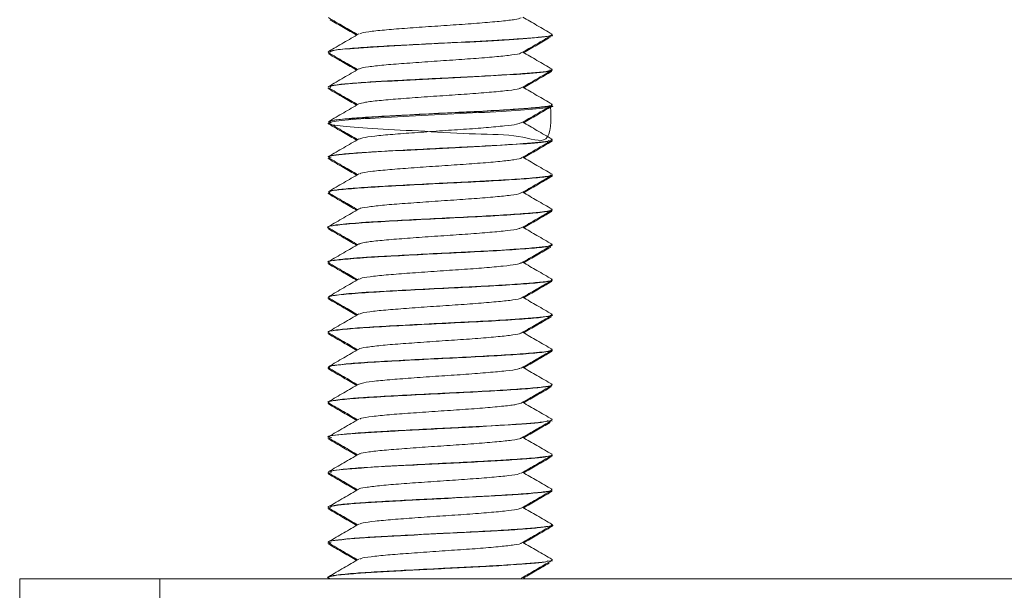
# Model space of a CAD drawing. Header units: millimetres. Extents: x -374 to 373, y -1423 to -22.
# Tile 33 of 39: x 248 to 283, y -101 to -81. Entities that reach past the tile are written whole.
import ezdxf

# ---------------------------------------------------------------- set-up
doc = ezdxf.new("R2010")
doc.units = ezdxf.units.MM

msp = doc.modelspace()

# ---------------------------------------------------------------- linework, layer by layer
at = {"color": 7, "linetype": 'Continuous', "lineweight": 15}
for p, q in [((266.946, -81.449), (266.979, -81.43)), ((267.066, -81.393), (267.066, -81.383)), ((267.066, -81.43), (267.066, -81.421)), ((259.066, -82.008), (259.066, -82.018)), ((259.066, -82.046), (259.066, -82.055)), ((267.066, -82.643), (267.066, -82.633)), ((267.066, -82.68), (267.066, -82.671)), ((259.066, -83.257), (259.066, -83.268)), ((259.066, -83.296), (259.066, -83.306)), ((267.066, -83.893), (267.066, -83.883)), ((267.066, -83.931), (267.066, -83.921)), ((259.066, -84.508), (259.066, -84.518)), ((259.066, -84.546), (259.066, -84.556)), ((267.066, -85.143), (267.066, -85.133)), ((267.066, -85.181), (267.066, -85.171)), ((259.066, -85.757), (259.066, -85.768)), ((259.066, -85.796), (259.066, -85.806)), ((267.066, -86.392), (267.066, -86.383)), ((267.066, -86.431), (267.066, -86.421)), ((259.066, -87.008), (259.066, -87.018)), ((259.066, -87.046), (259.066, -87.056)), ((266.992, -87.699), (267.029, -87.681)), ((267.057, -87.671), (267.024, -87.697)), ((267.066, -87.643), (267.066, -87.633)), ((267.066, -87.681), (267.066, -87.671)), ((259.066, -88.257), (259.066, -88.268)), ((259.066, -88.296), (259.066, -88.306)), ((267.066, -88.892), (267.066, -88.882)), ((267.066, -88.931), (267.066, -88.921)), ((259.066, -89.507), (259.066, -89.518)), ((259.066, -89.546), (259.066, -89.556)), ((267.001, -90.199), (267.056, -90.181)), ((267.066, -90.143), (267.066, -90.133)), ((267.066, -90.181), (267.066, -90.171)), ((259.066, -90.758), (259.066, -90.768)), ((259.066, -90.796), (259.066, -90.806)), ((259.11, -90.806), (259.081, -90.788)), ((267.066, -91.393), (267.066, -91.383)), ((267.066, -91.431), (267.066, -91.421)), ((259.066, -92.008), (259.066, -92.017)), ((259.066, -92.046), (259.066, -92.056)), ((267.066, -92.643), (267.066, -92.632)), ((267.066, -92.681), (267.066, -92.671)), ((259.066, -93.258), (259.066, -93.268)), ((259.066, -93.296), (259.066, -93.306)), ((266.992, -93.949), (267.014, -93.931)), ((267.066, -93.893), (267.066, -93.883)), ((267.066, -93.931), (267.066, -93.921)), ((259.066, -94.508), (259.066, -94.517)), ((259.066, -94.546), (259.066, -94.556)), ((267.066, -95.142), (267.066, -95.132)), ((267.066, -95.181), (267.066, -95.171)), ((259.066, -95.757), (259.066, -95.768)), ((259.066, -95.796), (259.066, -95.806)), ((267.038, -96.449), (267.033, -96.431)), ((267.066, -96.393), (267.066, -96.383)), ((267.066, -96.431), (267.066, -96.421)), ((259.066, -97.008), (259.066, -97.018)), ((259.066, -97.046), (259.066, -97.056)), ((267.066, -97.643), (267.066, -97.633)), ((267.065, -97.671), (266.975, -97.702)), ((267.066, -97.68), (267.066, -97.671)), ((259.066, -98.257), (259.066, -98.268)), ((259.066, -98.296), (259.066, -98.306)), ((267.066, -98.892), (267.066, -98.882)), ((267.066, -98.931), (267.066, -98.921)), ((259.066, -99.507), (259.066, -99.517)), ((259.066, -99.546), (259.066, -99.556)), ((267.066, -100.143), (267.066, -100.132)), ((267.066, -100.181), (267.066, -100.171)), ((259.066, -100.758), (259.066, -100.768)), ((259.066, -100.796), (259.066, -100.806)), ((259.076, -100.782), (259.143, -100.821)), ((266.111, -100.821), (266.011, -100.763)), ((248.066, -106.821), (248.066, -100.821)), ((248.066, -100.821), (253.066, -100.821)), ((253.066, -100.821), (253.066, -106.821)), ((253.066, -100.821), (300.091, -100.821))]:
    msp.add_line(p, q, dxfattribs=at)
for points, knots in [([(259.076, -80.782), (259.256, -80.886), (259.604, -81.088), (259.952, -81.29), (260.119, -81.388)], [0, 0, 0, 0, 0.517843, 1, 1, 1, 1]), ([(267.058, -81.37), (266.878, -81.265), (266.529, -81.063), (266.18, -80.861), (266.011, -80.763)], [0, 0, 0, 0, 0.515653, 1, 1, 1, 1]), ([(259.14, -80.858), (259.301, -80.951), (259.616, -81.134), (259.931, -81.317), (260.086, -81.407)], [0, 0, 0, 0, 0.50899, 1, 1, 1, 1]), ([(260.196, -81.363), (260.21, -81.352), (260.253, -81.322), (260.61, -81.27), (261.208, -81.208), (261.989, -81.151), (262.862, -81.088), (263.757, -81.029), (264.59, -80.969), (265.276, -80.906), (265.776, -80.85), (265.898, -80.81), (265.958, -80.79)], [0, 0, 0, 0, 0.055943, 0.161796, 0.267748, 0.371882, 0.478374, 0.583017, 0.688325, 0.794628, 0.898629, 1, 1, 1, 1]), ([(267.025, -81.383), (267.035, -81.391), (267.07, -81.419), (266.755, -81.469), (266.3, -81.509), (265.942, -81.535), (265.638, -81.557), (265.097, -81.591), (264.176, -81.641), (263.032, -81.696), (261.829, -81.758), (260.766, -81.815), (259.863, -81.875), (259.309, -81.935), (259.057, -81.977), (259.096, -82), (259.108, -82.008)], [0, 0, 0, 0, 0.0381003, 0.1375313, 0.2276458, 0.2415884, 0.2650661, 0.3292673, 0.401832, 0.5051937, 0.6011631, 0.689699, 0.7855807, 0.8895479, 0.9664421, 1, 1, 1, 1]), ([(260.165, -81.361), (259.985, -81.466), (259.625, -81.675), (259.265, -81.883), (259.085, -81.988)], [0, 0, 0, 0, 0.4996716, 1, 1, 1, 1]), ([(259.132, -82.018), (259.155, -81.995), (259.207, -81.942), (260.238, -81.854), (261.833, -81.767), (263.693, -81.674), (265.441, -81.585), (266.631, -81.496), (267.168, -81.429), (267.038, -81.396), (267.025, -81.393)], [0, 0, 0, 0, 0.114046, 0.259992, 0.403667, 0.549172, 0.693577, 0.837842, 0.983466, 1, 1, 1, 1]), ([(265.961, -82.041), (266.141, -81.937), (266.5, -81.728), (266.86, -81.519), (267.04, -81.415)], [0, 0, 0, 0, 0.49971, 1, 1, 1, 1]), ([(266.045, -82.032), (266.2, -81.942), (266.515, -81.759), (266.829, -81.577), (266.988, -81.485)], [0, 0, 0, 0, 0.495245, 1, 1, 1, 1]), ([(259.076, -82.032), (259.256, -82.136), (259.604, -82.338), (259.952, -82.54), (260.119, -82.638)], [0, 0, 0, 0, 0.517843, 1, 1, 1, 1]), ([(259.081, -82.074), (259.261, -82.178), (259.596, -82.372), (259.931, -82.567), (260.086, -82.657)], [0, 0, 0, 0, 0.537994, 1, 1, 1, 1]), ([(260.189, -82.612), (260.192, -82.607), (260.203, -82.582), (260.487, -82.538), (261.022, -82.474), (261.765, -82.417), (262.62, -82.355), (263.518, -82.294), (264.374, -82.236), (265.113, -82.173), (265.646, -82.116), (265.927, -82.07), (265.938, -82.046), (265.94, -82.041)], [0, 0, 0, 0, 0.027249, 0.132535, 0.239254, 0.343582, 0.450046, 0.55593, 0.660632, 0.767459, 0.87204, 0.978077, 1, 1, 1, 1]), ([(267.058, -82.62), (266.878, -82.515), (266.529, -82.313), (266.18, -82.111), (266.011, -82.013)], [0, 0, 0, 0, 0.515653, 1, 1, 1, 1]), ([(267.055, -82.62), (267.043, -82.642), (267.02, -82.684), (266.53, -82.742), (265.773, -82.799), (264.787, -82.86), (263.621, -82.918), (262.451, -82.975), (261.351, -83.034), (260.377, -83.088), (259.635, -83.146), (259.149, -83.204), (259.095, -83.24), (259.07, -83.257)], [0, 0, 0, 0, 0.101155, 0.192327, 0.273262, 0.381999, 0.463355, 0.555368, 0.652787, 0.729648, 0.826116, 0.917179, 1, 1, 1, 1]), ([(260.165, -82.611), (259.985, -82.716), (259.625, -82.925), (259.265, -83.133), (259.085, -83.238)], [0, 0, 0, 0, 0.499672, 1, 1, 1, 1]), ([(259.148, -83.283), (259.133, -83.26), (259.096, -83.207), (260, -83.121), (261.511, -83.034), (263.355, -82.94), (265.152, -82.852), (266.466, -82.76), (267.111, -82.691), (267.005, -82.652), (266.98, -82.643)], [0, 0, 0, 0, 0.1088184, 0.2511307, 0.3914992, 0.5340993, 0.6746552, 0.8164612, 0.9579918, 1, 1, 1, 1]), ([(265.961, -83.291), (266.141, -83.187), (266.5, -82.978), (266.86, -82.769), (267.04, -82.665)], [0, 0, 0, 0, 0.49971, 1, 1, 1, 1]), ([(266.045, -83.282), (266.2, -83.192), (266.535, -82.997), (266.871, -82.803), (267.05, -82.699)], [0, 0, 0, 0, 0.4645044, 1, 1, 1, 1]), ([(259.076, -83.282), (259.256, -83.386), (259.604, -83.588), (259.952, -83.79), (260.119, -83.888)], [0, 0, 0, 0, 0.517843, 1, 1, 1, 1]), ([(259.081, -83.324), (259.261, -83.428), (259.596, -83.622), (259.931, -83.817), (260.086, -83.907)], [0, 0, 0, 0, 0.537994, 1, 1, 1, 1]), ([(260.165, -83.862), (260.227, -83.843), (260.353, -83.804), (260.858, -83.741), (261.548, -83.683), (262.381, -83.622), (263.274, -83.56), (264.15, -83.503), (264.928, -83.44), (265.524, -83.38), (265.875, -83.332), (265.915, -83.301), (265.929, -83.291)], [0, 0, 0, 0, 0.103729, 0.210452, 0.315159, 0.420836, 0.527271, 0.631487, 0.738071, 0.8434, 0.948426, 1, 1, 1, 1]), ([(267.058, -83.87), (266.878, -83.765), (266.529, -83.563), (266.18, -83.361), (266.011, -83.263)], [0, 0, 0, 0, 0.515653, 1, 1, 1, 1]), ([(267.004, -83.949), (267.021, -84.457), (267.053, -85.408), (265.945, -84.948), (264.363, -84.953), (262.503, -84.834), (260.756, -84.754), (259.483, -84.658), (258.936, -84.571), (259.227, -84.479), (260.299, -84.388), (261.935, -84.3), (263.792, -84.206), (265.529, -84.119), (266.674, -84.025), (267.182, -83.965), (267.049, -83.933), (267.041, -83.931)], [0, 0, 0, 0, 0.080523, 0.150775, 0.22095, 0.291794, 0.361668, 0.432652, 0.502621, 0.573208, 0.643665, 0.713696, 0.784646, 0.854508, 0.92542, 0.995508, 1, 1, 1, 1]), ([(260.165, -83.861), (259.985, -83.966), (259.625, -84.175), (259.265, -84.383), (259.085, -84.488)], [0, 0, 0, 0, 0.499672, 1, 1, 1, 1]), ([(267.027, -83.883), (267.039, -83.888), (267.092, -83.912), (266.83, -83.959), (266.288, -84.012), (265.422, -84.072), (264.363, -84.132), (263.093, -84.193), (262.092, -84.244), (261.379, -84.283), (260.771, -84.316), (260.047, -84.361), (259.412, -84.421), (259.08, -84.468), (259.101, -84.497), (259.109, -84.508)], [0, 0, 0, 0, 0.025612, 0.116771, 0.210636, 0.296022, 0.402145, 0.490612, 0.601157, 0.638841, 0.674163, 0.766153, 0.859638, 0.950565, 1, 1, 1, 1]), ([(259.177, -84.533), (259.139, -84.515), (259.037, -84.467), (259.791, -84.388), (261.198, -84.3), (263.013, -84.206), (264.852, -84.119), (266.26, -84.025), (267.007, -83.96), (266.973, -83.923), (266.967, -83.916)], [0, 0, 0, 0, 0.087143, 0.233771, 0.379516, 0.527172, 0.672562, 0.820139, 0.966001, 1, 1, 1, 1]), ([(265.961, -84.541), (266.141, -84.437), (266.5, -84.228), (266.86, -84.019), (267.04, -83.915)], [0, 0, 0, 0, 0.49971, 1, 1, 1, 1]), ([(266.045, -84.532), (266.2, -84.442), (266.535, -84.247), (266.871, -84.053), (267.05, -83.949)], [0, 0, 0, 0, 0.4645044, 1, 1, 1, 1]), ([(259.076, -84.532), (259.256, -84.636), (259.604, -84.838), (259.952, -85.04), (260.119, -85.138)], [0, 0, 0, 0, 0.517844, 1, 1, 1, 1]), ([(259.081, -84.574), (259.261, -84.678), (259.596, -84.872), (259.931, -85.067), (260.086, -85.157)], [0, 0, 0, 0, 0.537994, 1, 1, 1, 1]), ([(260.188, -85.113), (260.218, -85.099), (260.29, -85.065), (260.705, -85.008), (261.343, -84.948), (262.147, -84.89), (263.029, -84.826), (263.919, -84.769), (264.731, -84.707), (265.383, -84.646), (265.818, -84.593), (265.902, -84.556), (265.939, -84.54)], [0, 0, 0, 0, 0.075952, 0.182207, 0.287648, 0.392192, 0.498712, 0.602913, 0.708787, 0.814741, 0.918891, 1, 1, 1, 1]), ([(267.058, -85.12), (266.878, -85.015), (266.529, -84.813), (266.18, -84.611), (266.011, -84.513)], [0, 0, 0, 0, 0.515653, 1, 1, 1, 1]), ([(267.034, -85.12), (267.036, -85.139), (267.042, -85.176), (266.642, -85.231), (265.98, -85.284), (265.04, -85.346), (263.887, -85.405), (262.739, -85.46), (261.599, -85.521), (260.577, -85.576), (259.765, -85.634), (259.249, -85.694), (259.023, -85.732), (259.079, -85.755), (259.085, -85.757)], [0, 0, 0, 0, 0.089293, 0.172323, 0.25002, 0.359695, 0.444236, 0.534611, 0.626225, 0.714943, 0.807239, 0.895104, 0.988248, 1, 1, 1, 1]), ([(260.165, -85.111), (259.985, -85.216), (259.625, -85.425), (259.265, -85.633), (259.085, -85.738)], [0, 0, 0, 0, 0.4996717, 1, 1, 1, 1]), ([(259.178, -85.783), (259.134, -85.77), (258.987, -85.727), (259.606, -85.656), (260.898, -85.565), (262.675, -85.473), (264.535, -85.386), (266.047, -85.291), (266.921, -85.222), (266.935, -85.179), (266.939, -85.166)], [0, 0, 0, 0, 0.061362, 0.207241, 0.353683, 0.500788, 0.646335, 0.794104, 0.939574, 1, 1, 1, 1]), ([(265.961, -85.791), (266.141, -85.687), (266.5, -85.478), (266.86, -85.269), (267.04, -85.165)], [0, 0, 0, 0, 0.49971, 1, 1, 1, 1]), ([(266.045, -85.782), (266.2, -85.692), (266.535, -85.497), (266.871, -85.303), (267.05, -85.199)], [0, 0, 0, 0, 0.4645044, 1, 1, 1, 1]), ([(267.046, -85.171), (267.053, -85.173), (267.111, -85.193), (266.993, -85.213), (266.888, -85.231)], [0, 0, 0, 0, 0.111239, 1, 1, 1, 1]), ([(259.076, -85.782), (259.256, -85.886), (259.604, -86.088), (259.952, -86.29), (260.119, -86.388)], [0, 0, 0, 0, 0.517843, 1, 1, 1, 1]), ([(259.081, -85.824), (259.261, -85.928), (259.596, -86.122), (259.931, -86.317), (260.086, -86.407)], [0, 0, 0, 0, 0.537994, 1, 1, 1, 1]), ([(260.196, -86.362), (260.205, -86.354), (260.237, -86.325), (260.569, -86.276), (261.148, -86.213), (261.918, -86.156), (262.785, -86.093), (263.683, -86.034), (264.521, -85.975), (265.233, -85.912), (265.718, -85.855), (265.961, -85.813), (265.959, -85.792), (265.959, -85.792)], [0, 0, 0, 0, 0.046948, 0.152861, 0.259295, 0.363627, 0.470352, 0.575587, 0.68088, 0.787589, 0.89191, 0.998374, 1, 1, 1, 1]), ([(267.058, -86.37), (266.878, -86.265), (266.529, -86.063), (266.18, -85.861), (266.011, -85.763)], [0, 0, 0, 0, 0.515653, 1, 1, 1, 1]), ([(259.13, -87.033), (259.106, -87.018), (259.044, -86.98), (259.471, -86.923), (260.297, -86.852), (261.466, -86.788), (262.808, -86.716), (264.186, -86.652), (265.435, -86.582), (266.398, -86.514), (266.986, -86.452), (267.014, -86.411), (267.026, -86.392)], [0, 0, 0, 0, 0.068251, 0.173476, 0.280535, 0.385356, 0.49244, 0.5976, 0.704136, 0.810309, 0.915797, 1, 1, 1, 1]), ([(260.165, -86.361), (259.985, -86.466), (259.625, -86.675), (259.265, -86.883), (259.085, -86.988)], [0, 0, 0, 0, 0.499672, 1, 1, 1, 1]), ([(267.052, -86.383), (267.056, -86.384), (267.117, -86.408), (266.884, -86.45), (266.352, -86.508), (265.633, -86.558), (264.972, -86.597), (264.612, -86.617), (264.481, -86.624), (264.419, -86.628), (264.392, -86.629), (264.302, -86.634), (263.999, -86.649), (263.307, -86.682), (262.296, -86.733), (261.182, -86.793), (260.228, -86.848), (259.636, -86.897), (259.322, -86.937), (259.143, -86.962), (259.133, -86.98), (259.129, -86.988)], [0, 0, 0, 0, 0.0085624, 0.1181001, 0.1980438, 0.3028308, 0.3683293, 0.3885492, 0.4003836, 0.4031562, 0.4047909, 0.4074276, 0.4266172, 0.4831837, 0.5807482, 0.6731998, 0.7712819, 0.8677172, 0.910834, 0.9591675, 1, 1, 1, 1]), ([(265.961, -87.041), (266.141, -86.937), (266.5, -86.728), (266.86, -86.519), (267.04, -86.415)], [0, 0, 0, 0, 0.49971, 1, 1, 1, 1]), ([(266.045, -87.032), (266.2, -86.942), (266.535, -86.747), (266.871, -86.553), (267.05, -86.449)], [0, 0, 0, 0, 0.4645044, 1, 1, 1, 1]), ([(267.046, -86.449), (267.048, -86.448), (267.078, -86.442), (267.05, -86.436), (267.023, -86.431)], [0, 0, 0, 0, 0.075285, 1, 1, 1, 1]), ([(259.124, -87.074), (259.095, -87.068), (259.038, -87.057), (259.092, -87.046), (259.12, -87.041)], [0, 0, 0, 0, 0.494753, 1, 1, 1, 1]), ([(259.076, -87.032), (259.256, -87.136), (259.604, -87.338), (259.952, -87.54), (260.119, -87.638)], [0, 0, 0, 0, 0.517843, 1, 1, 1, 1]), ([(259.081, -87.074), (259.261, -87.178), (259.596, -87.372), (259.931, -87.567), (260.086, -87.657)], [0, 0, 0, 0, 0.537994, 1, 1, 1, 1]), ([(260.183, -87.612), (260.184, -87.608), (260.188, -87.585), (260.453, -87.543), (260.966, -87.479), (261.696, -87.422), (262.544, -87.361), (263.441, -87.299), (264.304, -87.242), (265.056, -87.178), (265.61, -87.12), (265.911, -87.074), (265.93, -87.047), (265.934, -87.041)], [0, 0, 0, 0, 0.0182273, 0.123207, 0.2299964, 0.3344114, 0.4406936, 0.5468176, 0.6513341, 0.7581525, 0.8629407, 0.968722, 1, 1, 1, 1]), ([(267.058, -87.62), (266.878, -87.515), (266.529, -87.313), (266.18, -87.111), (266.011, -87.013)], [0, 0, 0, 0, 0.515653, 1, 1, 1, 1]), ([(259.091, -88.282), (259.084, -88.281), (258.973, -88.256), (259.189, -88.212), (259.761, -88.142), (260.767, -88.074), (262.024, -88.008), (263.401, -87.937), (264.742, -87.873), (265.892, -87.802), (266.691, -87.737), (267.08, -87.682), (267.026, -87.651), (267.012, -87.643)], [0, 0, 0, 0, 0.007269, 0.112392, 0.219046, 0.32514, 0.43077, 0.537691, 0.642619, 0.749796, 0.854764, 0.961623, 1, 1, 1, 1]), ([(267.025, -87.633), (267.032, -87.644), (267.046, -87.666), (266.875, -87.697), (266.604, -87.733), (266.119, -87.774), (265.265, -87.832), (264.17, -87.892), (263.001, -87.947), (261.79, -88.01), (260.975, -88.054), (260.552, -88.08), (260.458, -88.086), (260.433, -88.088), (260.428, -88.088), (260.428, -88.088), (260.427, -88.088), (260.427, -88.088), (260.427, -88.088), (260.427, -88.088), (260.427, -88.088), (260.423, -88.088), (260.393, -88.09), (260.309, -88.096), (259.866, -88.128), (259.334, -88.177), (259.111, -88.224), (259.057, -88.249), (259.069, -88.256), (259.071, -88.257)], [0, 0, 0, 0, 0.051876, 0.110063, 0.142519, 0.222265, 0.321653, 0.409568, 0.50621, 0.599701, 0.69969, 0.721282, 0.727951, 0.729187, 0.72933, 0.7294, 0.729401, 0.729403, 0.729406, 0.729411, 0.729461, 0.729587, 0.730429, 0.73925, 0.756788, 0.879321, 0.965004, 0.994592, 1, 1, 1, 1]), ([(260.165, -87.611), (259.985, -87.716), (259.625, -87.925), (259.265, -88.133), (259.085, -88.238)], [0, 0, 0, 0, 0.499672, 1, 1, 1, 1]), ([(265.961, -88.291), (266.141, -88.187), (266.5, -87.978), (266.86, -87.769), (267.04, -87.665)], [0, 0, 0, 0, 0.49971, 1, 1, 1, 1]), ([(266.045, -88.282), (266.2, -88.192), (266.535, -87.997), (266.871, -87.803), (267.05, -87.699)], [0, 0, 0, 0, 0.4645044, 1, 1, 1, 1]), ([(259.076, -88.282), (259.256, -88.386), (259.604, -88.588), (259.952, -88.79), (260.119, -88.888)], [0, 0, 0, 0, 0.517843, 1, 1, 1, 1]), ([(259.081, -88.324), (259.261, -88.428), (259.596, -88.622), (259.931, -88.817), (260.086, -88.907)], [0, 0, 0, 0, 0.537994, 1, 1, 1, 1]), ([(260.171, -88.863), (260.222, -88.845), (260.331, -88.808), (260.807, -88.746), (261.482, -88.688), (262.306, -88.628), (263.197, -88.565), (264.078, -88.508), (264.868, -88.445), (265.481, -88.385), (265.857, -88.335), (265.91, -88.303), (265.93, -88.291)], [0, 0, 0, 0, 0.096171, 0.202643, 0.307413, 0.412593, 0.518951, 0.622961, 0.729217, 0.834638, 0.939185, 1, 1, 1, 1]), ([(267.058, -88.87), (266.878, -88.765), (266.529, -88.563), (266.18, -88.361), (266.011, -88.263)], [0, 0, 0, 0, 0.515654, 1, 1, 1, 1]), ([(260.165, -88.861), (259.985, -88.966), (259.625, -89.175), (259.265, -89.383), (259.085, -89.488)], [0, 0, 0, 0, 0.499672, 1, 1, 1, 1]), ([(267.033, -88.882), (267.003, -88.906), (266.965, -88.937), (266.714, -88.968), (266.639, -88.976), (266.628, -88.978), (266.624, -88.978), (266.624, -88.978), (266.624, -88.978), (266.624, -88.978), (266.624, -88.978), (266.624, -88.978), (266.622, -88.978), (266.618, -88.979), (266.608, -88.98), (266.589, -88.982), (266.549, -88.986), (266.419, -88.998), (266.187, -89.017), (265.624, -89.059), (264.795, -89.11), (263.64, -89.166), (262.534, -89.221), (261.431, -89.28), (260.68, -89.321), (260.13, -89.358), (259.631, -89.398), (259.222, -89.449), (259.01, -89.486), (259.073, -89.506), (259.077, -89.507)], [0, 0, 0, 0, 0.111105, 0.145034, 0.148858, 0.150816, 0.150847, 0.150863, 0.150866, 0.150868, 0.15087, 0.150881, 0.15097, 0.151684, 0.153111, 0.155966, 0.161676, 0.173094, 0.217695, 0.257765, 0.3715, 0.449593, 0.543141, 0.632402, 0.72085, 0.751682, 0.811289, 0.905968, 0.994304, 1, 1, 1, 1]), ([(259.113, -89.518), (259.099, -89.511), (259.036, -89.482), (259.389, -89.434), (260.145, -89.362), (261.278, -89.298), (262.601, -89.227), (263.985, -89.161), (265.264, -89.093), (266.277, -89.023), (266.947, -88.96), (267.017, -88.914), (267.051, -88.892)], [0, 0, 0, 0, 0.03015, 0.137576, 0.247264, 0.354651, 0.464075, 0.57218, 0.680758, 0.789911, 0.897496, 1, 1, 1, 1]), ([(265.961, -89.541), (266.141, -89.437), (266.5, -89.228), (266.86, -89.019), (267.04, -88.915)], [0, 0, 0, 0, 0.49971, 1, 1, 1, 1]), ([(266.045, -89.532), (266.2, -89.442), (266.522, -89.255), (266.844, -89.068), (267.01, -88.972)], [0, 0, 0, 0, 0.483708, 1, 1, 1, 1]), ([(259.076, -89.532), (259.256, -89.636), (259.604, -89.838), (259.952, -90.04), (260.119, -90.138)], [0, 0, 0, 0, 0.517843, 1, 1, 1, 1]), ([(260.193, -90.113), (260.215, -90.1), (260.273, -90.068), (260.66, -90.014), (261.28, -89.953), (262.074, -89.895), (262.952, -89.831), (263.844, -89.774), (264.667, -89.713), (265.335, -89.651), (265.799, -89.596), (265.9, -89.558), (265.947, -89.54)], [0, 0, 0, 0, 0.066713, 0.172806, 0.278506, 0.382829, 0.48936, 0.593734, 0.69937, 0.805507, 0.909557, 1, 1, 1, 1]), ([(267.058, -90.12), (266.878, -90.015), (266.529, -89.813), (266.18, -89.611), (266.011, -89.513)], [0, 0, 0, 0, 0.515653, 1, 1, 1, 1]), ([(259.081, -89.574), (259.261, -89.678), (259.596, -89.872), (259.931, -90.067), (260.086, -90.157)], [0, 0, 0, 0, 0.537994, 1, 1, 1, 1]), ([(260.165, -90.111), (259.985, -90.216), (259.625, -90.425), (259.265, -90.633), (259.085, -90.738)], [0, 0, 0, 0, 0.499672, 1, 1, 1, 1]), ([(259.094, -90.782), (259.094, -90.762), (259.094, -90.719), (259.659, -90.653), (260.594, -90.584), (261.826, -90.519), (263.193, -90.447), (264.55, -90.383), (265.74, -90.312), (266.586, -90.247), (267.017, -90.196), (267.007, -90.17), (267.005, -90.165)], [0, 0, 0, 0, 0.100217, 0.210303, 0.320767, 0.429803, 0.540835, 0.64952, 0.760526, 0.86963, 0.980014, 1, 1, 1, 1]), ([(267.03, -90.133), (267.041, -90.138), (267.093, -90.162), (266.833, -90.208), (266.276, -90.263), (265.433, -90.321), (264.567, -90.371), (263.86, -90.406), (263.374, -90.429), (262.825, -90.457), (262.007, -90.499), (261.205, -90.542), (260.607, -90.576), (260.017, -90.615), (259.445, -90.667), (259.087, -90.717), (259.1, -90.747), (259.105, -90.758)], [0, 0, 0, 0, 0.024069, 0.117543, 0.209803, 0.302067, 0.391632, 0.440984, 0.476495, 0.508816, 0.572341, 0.672809, 0.711956, 0.746233, 0.859867, 0.947492, 1, 1, 1, 1]), ([(265.961, -90.791), (266.141, -90.687), (266.5, -90.478), (266.86, -90.269), (267.04, -90.165)], [0, 0, 0, 0, 0.49971, 1, 1, 1, 1]), ([(266.045, -90.782), (266.2, -90.692), (266.535, -90.497), (266.871, -90.303), (267.05, -90.199)], [0, 0, 0, 0, 0.464505, 1, 1, 1, 1]), ([(259.076, -90.782), (259.256, -90.886), (259.604, -91.088), (259.952, -91.29), (260.119, -91.388)], [0, 0, 0, 0, 0.517843, 1, 1, 1, 1]), ([(259.081, -90.824), (259.261, -90.928), (259.596, -91.122), (259.931, -91.317), (260.086, -91.407)], [0, 0, 0, 0, 0.537994, 1, 1, 1, 1]), ([(260.194, -91.362), (260.2, -91.355), (260.221, -91.328), (260.53, -91.281), (261.089, -91.218), (261.847, -91.162), (262.709, -91.099), (263.607, -91.039), (264.454, -90.98), (265.179, -90.917), (265.686, -90.86), (265.945, -90.816), (265.949, -90.794), (265.949, -90.792)], [0, 0, 0, 0, 0.037848, 0.143494, 0.250083, 0.35438, 0.461008, 0.566563, 0.671553, 0.778339, 0.882748, 0.989037, 1, 1, 1, 1]), ([(267.058, -91.37), (266.878, -91.265), (266.529, -91.063), (266.18, -90.861), (266.011, -90.763)], [0, 0, 0, 0, 0.515653, 1, 1, 1, 1]), ([(259.092, -92.017), (259.083, -92.014), (259.01, -91.989), (259.313, -91.944), (260.002, -91.872), (261.094, -91.807), (262.397, -91.738), (263.783, -91.67), (265.083, -91.604), (266.16, -91.533), (266.837, -91.469), (267.129, -91.419), (267.054, -91.394), (267.048, -91.393)], [0, 0, 0, 0, 0.014026, 0.12135, 0.230995, 0.338653, 0.447745, 0.556435, 0.664458, 0.773943, 0.881314, 0.99101, 1, 1, 1, 1]), ([(267.037, -91.37), (267.042, -91.387), (267.052, -91.423), (266.677, -91.478), (266.189, -91.517), (265.648, -91.557), (264.969, -91.599), (264.172, -91.641), (263.472, -91.674), (262.706, -91.713), (261.71, -91.765), (260.621, -91.823), (259.758, -91.884), (259.255, -91.944), (259.031, -91.983), (259.087, -92.004), (259.098, -92.008)], [0, 0, 0, 0, 0.079839, 0.168047, 0.247647, 0.281675, 0.34747, 0.443028, 0.478706, 0.513586, 0.622951, 0.710979, 0.802412, 0.904216, 0.982211, 1, 1, 1, 1]), ([(260.165, -91.361), (259.985, -91.466), (259.625, -91.675), (259.265, -91.883), (259.085, -91.988)], [0, 0, 0, 0, 0.499672, 1, 1, 1, 1]), ([(265.961, -92.041), (266.141, -91.937), (266.5, -91.728), (266.86, -91.519), (267.04, -91.415)], [0, 0, 0, 0, 0.49971, 1, 1, 1, 1]), ([(266.045, -92.032), (266.2, -91.942), (266.529, -91.751), (266.858, -91.56), (267.032, -91.459)], [0, 0, 0, 0, 0.473276, 1, 1, 1, 1]), ([(267.058, -92.62), (266.878, -92.515), (266.529, -92.313), (266.18, -92.111), (266.011, -92.013)], [0, 0, 0, 0, 0.515653, 1, 1, 1, 1]), ([(259.076, -92.032), (259.256, -92.136), (259.604, -92.338), (259.952, -92.54), (260.119, -92.638)], [0, 0, 0, 0, 0.517843, 1, 1, 1, 1]), ([(259.081, -92.074), (259.261, -92.178), (259.596, -92.372), (259.931, -92.567), (260.086, -92.657)], [0, 0, 0, 0, 0.537994, 1, 1, 1, 1]), ([(260.175, -92.612), (260.175, -92.61), (260.173, -92.588), (260.42, -92.548), (260.911, -92.485), (261.629, -92.427), (262.468, -92.366), (263.365, -92.304), (264.234, -92.247), (264.998, -92.184), (265.571, -92.125), (265.895, -92.077), (265.923, -92.049), (265.93, -92.041)], [0, 0, 0, 0, 0.009174, 0.113901, 0.220721, 0.325277, 0.431341, 0.537669, 0.642053, 0.748825, 0.853874, 0.959362, 1, 1, 1, 1]), ([(267.033, -92.62), (267.046, -92.624), (267.138, -92.652), (266.905, -92.698), (266.365, -92.756), (265.634, -92.808), (264.6, -92.87), (263.454, -92.925), (262.276, -92.984), (261.177, -93.043), (260.222, -93.098), (259.507, -93.16), (259.116, -93.211), (259.089, -93.244), (259.078, -93.258)], [0, 0, 0, 0, 0.018117, 0.13734, 0.203709, 0.296993, 0.386758, 0.483083, 0.569554, 0.660443, 0.752758, 0.842536, 0.937324, 1, 1, 1, 1]), ([(260.165, -92.611), (259.985, -92.716), (259.625, -92.925), (259.265, -93.133), (259.085, -93.238)], [0, 0, 0, 0, 0.499672, 1, 1, 1, 1]), ([(259.118, -93.283), (259.102, -93.265), (259.066, -93.225), (259.554, -93.164), (260.431, -93.093), (261.63, -93.029), (262.985, -92.957), (264.355, -92.893), (265.577, -92.823), (266.494, -92.756), (267.016, -92.696), (267.014, -92.658), (267.013, -92.643)], [0, 0, 0, 0, 0.081365, 0.186997, 0.293891, 0.398809, 0.50597, 0.610915, 0.717768, 0.82348, 0.929457, 1, 1, 1, 1]), ([(265.961, -93.291), (266.141, -93.187), (266.5, -92.978), (266.86, -92.769), (267.04, -92.665)], [0, 0, 0, 0, 0.49971, 1, 1, 1, 1]), ([(266.045, -93.282), (266.2, -93.192), (266.535, -92.997), (266.871, -92.803), (267.05, -92.699)], [0, 0, 0, 0, 0.4645044, 1, 1, 1, 1]), ([(267.021, -92.699), (267.042, -92.695), (267.077, -92.689), (267.053, -92.683), (267.043, -92.681)], [0, 0, 0, 0, 0.582262, 1, 1, 1, 1]), ([(259.088, -93.306), (259.078, -93.303), (259.051, -93.296), (259.097, -93.289), (259.128, -93.284)], [0, 0, 0, 0, 0.330729, 1, 1, 1, 1]), ([(259.076, -93.282), (259.256, -93.386), (259.604, -93.588), (259.952, -93.79), (260.119, -93.888)], [0, 0, 0, 0, 0.517843, 1, 1, 1, 1]), ([(259.081, -93.324), (259.261, -93.428), (259.596, -93.622), (259.931, -93.817), (260.086, -93.907)], [0, 0, 0, 0, 0.537994, 1, 1, 1, 1]), ([(260.18, -93.863), (260.221, -93.847), (260.312, -93.811), (260.759, -93.752), (261.417, -93.692), (262.233, -93.633), (263.12, -93.57), (264.005, -93.513), (264.805, -93.451), (265.437, -93.39), (265.84, -93.339), (265.906, -93.304), (265.933, -93.291)], [0, 0, 0, 0, 0.086839, 0.193236, 0.298325, 0.403193, 0.509649, 0.613716, 0.719819, 0.825508, 0.929842, 1, 1, 1, 1]), ([(267.058, -93.87), (266.878, -93.765), (266.529, -93.563), (266.18, -93.361), (266.011, -93.263)], [0, 0, 0, 0, 0.515653, 1, 1, 1, 1]), ([(259.102, -94.532), (259.088, -94.528), (259.004, -94.5), (259.229, -94.454), (259.872, -94.383), (260.914, -94.317), (262.195, -94.249), (263.577, -94.179), (264.901, -94.114), (266.018, -94.043), (266.763, -93.979), (267.103, -93.926), (267.037, -93.898), (267.025, -93.893)], [0, 0, 0, 0, 0.020957, 0.125873, 0.232792, 0.338398, 0.444501, 0.551134, 0.656259, 0.76339, 0.868242, 0.975297, 1, 1, 1, 1]), ([(267.022, -93.883), (267.032, -93.891), (267.063, -93.919), (266.762, -93.968), (266.154, -94.022), (265.248, -94.083), (264.208, -94.14), (263.05, -94.195), (261.885, -94.255), (261.05, -94.3), (260.623, -94.326), (260.492, -94.334), (260.428, -94.338), (260.399, -94.34), (260.387, -94.341), (260.384, -94.341), (260.383, -94.341), (260.383, -94.341), (260.383, -94.341), (260.383, -94.341), (260.382, -94.341), (260.382, -94.341), (260.382, -94.341), (260.381, -94.341), (260.343, -94.344), (260.244, -94.351), (259.819, -94.381), (259.34, -94.43), (259.056, -94.476), (259.093, -94.501), (259.102, -94.508)], [0, 0, 0, 0, 0.041907, 0.131111, 0.22449, 0.320086, 0.412851, 0.493753, 0.597581, 0.689737, 0.71285, 0.724408, 0.730187, 0.733077, 0.733799, 0.73398, 0.73407, 0.734115, 0.734118, 0.73412, 0.734121, 0.734123, 0.734129, 0.734217, 0.734593, 0.745947, 0.767334, 0.880579, 0.967571, 1, 1, 1, 1]), ([(260.165, -93.861), (259.985, -93.966), (259.625, -94.175), (259.265, -94.383), (259.085, -94.488)], [0, 0, 0, 0, 0.499672, 1, 1, 1, 1]), ([(265.961, -94.541), (266.141, -94.437), (266.5, -94.228), (266.86, -94.019), (267.04, -93.915)], [0, 0, 0, 0, 0.49971, 1, 1, 1, 1]), ([(266.045, -94.532), (266.2, -94.442), (266.526, -94.253), (266.851, -94.064), (267.021, -93.965)], [0, 0, 0, 0, 0.478332, 1, 1, 1, 1]), ([(259.087, -94.574), (259.083, -94.573), (259.058, -94.567), (259.077, -94.561), (259.093, -94.556)], [0, 0, 0, 0, 0.1435128, 1, 1, 1, 1]), ([(259.076, -94.532), (259.256, -94.636), (259.604, -94.838), (259.952, -95.04), (260.119, -95.138)], [0, 0, 0, 0, 0.517843, 1, 1, 1, 1]), ([(259.081, -94.574), (259.261, -94.678), (259.596, -94.872), (259.931, -95.067), (260.086, -95.157)], [0, 0, 0, 0, 0.537994, 1, 1, 1, 1]), ([(260.195, -95.113), (260.211, -95.102), (260.256, -95.072), (260.617, -95.019), (261.219, -94.957), (262.002, -94.9), (262.875, -94.837), (263.77, -94.779), (264.601, -94.718), (265.285, -94.656), (265.78, -94.6), (265.898, -94.56), (265.957, -94.54)], [0, 0, 0, 0, 0.057523, 0.163415, 0.269333, 0.37349, 0.479991, 0.58459, 0.689949, 0.796231, 0.900235, 1, 1, 1, 1]), ([(267.058, -95.12), (266.878, -95.015), (266.529, -94.813), (266.18, -94.611), (266.011, -94.513)], [0, 0, 0, 0, 0.515653, 1, 1, 1, 1]), ([(267.054, -95.12), (267.042, -95.142), (267.018, -95.183), (266.549, -95.24), (265.831, -95.295), (264.855, -95.356), (263.699, -95.414), (262.555, -95.47), (261.444, -95.529), (260.408, -95.586), (259.627, -95.646), (259.205, -95.704), (259.014, -95.737), (259.076, -95.756), (259.081, -95.757)], [0, 0, 0, 0, 0.103164, 0.187861, 0.26532, 0.376805, 0.459705, 0.545862, 0.642122, 0.726127, 0.83019, 0.914021, 0.99266, 1, 1, 1, 1]), ([(260.165, -95.111), (259.985, -95.216), (259.625, -95.425), (259.265, -95.633), (259.085, -95.738)], [0, 0, 0, 0, 0.499672, 1, 1, 1, 1]), ([(259.205, -95.783), (259.152, -95.769), (258.974, -95.72), (259.775, -95.639), (261.383, -95.539), (263.494, -95.434), (265.438, -95.334), (266.753, -95.245), (266.872, -95.189), (266.919, -95.166)], [0, 0, 0, 0, 0.069287, 0.233957, 0.398037, 0.564105, 0.728508, 0.892759, 1, 1, 1, 1]), ([(265.961, -95.791), (266.141, -95.687), (266.5, -95.478), (266.86, -95.269), (267.04, -95.165)], [0, 0, 0, 0, 0.49971, 1, 1, 1, 1]), ([(266.045, -95.782), (266.2, -95.692), (266.517, -95.508), (266.834, -95.324), (266.995, -95.231)], [0, 0, 0, 0, 0.491408, 1, 1, 1, 1]), ([(259.076, -95.782), (259.256, -95.886), (259.604, -96.088), (259.952, -96.29), (260.119, -96.388)], [0, 0, 0, 0, 0.517843, 1, 1, 1, 1]), ([(259.081, -95.824), (259.261, -95.928), (259.596, -96.122), (259.931, -96.317), (260.086, -96.407)], [0, 0, 0, 0, 0.537994, 1, 1, 1, 1]), ([(260.19, -96.362), (260.193, -96.357), (260.205, -96.331), (260.493, -96.287), (261.032, -96.223), (261.777, -96.167), (262.633, -96.104), (263.531, -96.043), (264.385, -95.986), (265.123, -95.922), (265.652, -95.865), (265.93, -95.82), (265.939, -95.795), (265.941, -95.791)], [0, 0, 0, 0, 0.028803, 0.134145, 0.240849, 0.345168, 0.451659, 0.557497, 0.662238, 0.769061, 0.873613, 0.97969, 1, 1, 1, 1]), ([(267.058, -96.37), (266.878, -96.265), (266.529, -96.063), (266.18, -95.861), (266.011, -95.763)], [0, 0, 0, 0, 0.515653, 1, 1, 1, 1]), ([(260.165, -96.361), (259.985, -96.466), (259.625, -96.675), (259.265, -96.883), (259.085, -96.988)], [0, 0, 0, 0, 0.499672, 1, 1, 1, 1]), ([(267.033, -96.383), (267.044, -96.387), (267.088, -96.404), (266.976, -96.427), (266.86, -96.448), (266.792, -96.458), (266.721, -96.467), (266.563, -96.485), (266.158, -96.521), (265.507, -96.566), (264.852, -96.604), (264.2, -96.64), (263.293, -96.683), (262.123, -96.743), (261.029, -96.801), (260.098, -96.857), (259.431, -96.919), (259.085, -96.967), (259.102, -96.997), (259.108, -97.008)], [0, 0, 0, 0, 0.020297, 0.084461, 0.106484, 0.118612, 0.131046, 0.151013, 0.206866, 0.312526, 0.360637, 0.38643, 0.481865, 0.578871, 0.663596, 0.761059, 0.8568, 0.947816, 1, 1, 1, 1]), ([(259.187, -97.033), (259.157, -97.01), (259.083, -96.953), (260.157, -96.858), (261.669, -96.777), (263.024, -96.706), (264.048, -96.657), (265.007, -96.607), (266.119, -96.537), (266.84, -96.472), (267.092, -96.415), (267.053, -96.395), (267.047, -96.393)], [0, 0, 0, 0, 0.110012, 0.269522, 0.427138, 0.507922, 0.586987, 0.666779, 0.747591, 0.905147, 0.985975, 1, 1, 1, 1]), ([(265.961, -97.041), (266.141, -96.937), (266.5, -96.728), (266.86, -96.519), (267.04, -96.415)], [0, 0, 0, 0, 0.49971, 1, 1, 1, 1]), ([(266.045, -97.032), (266.2, -96.942), (266.526, -96.752), (266.853, -96.563), (267.023, -96.464)], [0, 0, 0, 0, 0.477505, 1, 1, 1, 1]), ([(259.126, -97.074), (259.098, -97.071), (259.047, -97.065), (259.085, -97.059), (259.103, -97.056)], [0, 0, 0, 0, 0.551751, 1, 1, 1, 1]), ([(259.076, -97.032), (259.256, -97.136), (259.604, -97.338), (259.952, -97.54), (260.119, -97.638)], [0, 0, 0, 0, 0.517843, 1, 1, 1, 1]), ([(259.081, -97.074), (259.261, -97.178), (259.596, -97.372), (259.931, -97.567), (260.086, -97.657)], [0, 0, 0, 0, 0.537994, 1, 1, 1, 1]), ([(260.165, -97.611), (260.165, -97.611), (260.159, -97.591), (260.39, -97.554), (260.858, -97.49), (261.562, -97.432), (262.393, -97.371), (263.288, -97.309), (264.162, -97.252), (264.939, -97.189), (265.531, -97.13), (265.878, -97.081), (265.916, -97.051), (265.929, -97.041)], [0, 0, 0, 0, 0.000089, 0.104618, 0.211431, 0.316181, 0.421989, 0.528483, 0.632791, 0.739477, 0.844836, 0.95, 1, 1, 1, 1]), ([(267.058, -97.62), (266.878, -97.515), (266.529, -97.313), (266.18, -97.111), (266.011, -97.013)], [0, 0, 0, 0, 0.515653, 1, 1, 1, 1]), ([(267.032, -97.62), (267.039, -97.637), (267.055, -97.673), (266.663, -97.73), (265.986, -97.784), (265.053, -97.845), (263.949, -97.902), (262.777, -97.958), (261.624, -98.02), (260.598, -98.075), (259.773, -98.133), (259.252, -98.194), (259.025, -98.232), (259.078, -98.255), (259.084, -98.257)], [0, 0, 0, 0, 0.07836, 0.169129, 0.258058, 0.350952, 0.441478, 0.531741, 0.623117, 0.7148, 0.804332, 0.895282, 0.988074, 1, 1, 1, 1]), ([(260.165, -97.611), (259.985, -97.716), (259.625, -97.925), (259.265, -98.133), (259.085, -98.238)], [0, 0, 0, 0, 0.499672, 1, 1, 1, 1]), ([(259.135, -98.268), (259.173, -98.24), (259.235, -98.196), (259.934, -98.132), (260.674, -98.08), (261.579, -98.032), (262.896, -97.962), (264.676, -97.88), (266.275, -97.775), (267.091, -97.705), (267.006, -97.668), (266.999, -97.665)], [0, 0, 0, 0, 0.140211, 0.226021, 0.310913, 0.394784, 0.480552, 0.648008, 0.8175, 0.98546, 1, 1, 1, 1]), ([(265.961, -98.291), (266.141, -98.187), (266.5, -97.978), (266.86, -97.769), (267.04, -97.665)], [0, 0, 0, 0, 0.49971, 1, 1, 1, 1]), ([(266.045, -98.282), (266.2, -98.192), (266.535, -97.997), (266.871, -97.803), (267.05, -97.699)], [0, 0, 0, 0, 0.4645044, 1, 1, 1, 1]), ([(259.098, -98.306), (259.071, -98.298), (259.041, -98.29), (259.099, -98.283), (259.105, -98.282)], [0, 0, 0, 0, 0.897645, 1, 1, 1, 1]), ([(259.076, -98.282), (259.256, -98.386), (259.604, -98.588), (259.952, -98.79), (260.119, -98.888)], [0, 0, 0, 0, 0.517843, 1, 1, 1, 1]), ([(259.081, -98.324), (259.261, -98.428), (259.596, -98.622), (259.931, -98.817), (260.086, -98.907)], [0, 0, 0, 0, 0.537994, 1, 1, 1, 1]), ([(260.187, -98.863), (260.219, -98.848), (260.294, -98.815), (260.713, -98.757), (261.353, -98.697), (262.159, -98.639), (263.043, -98.575), (263.931, -98.518), (264.742, -98.456), (265.391, -98.395), (265.821, -98.342), (265.903, -98.306), (265.938, -98.29)], [0, 0, 0, 0, 0.077549, 0.183829, 0.289222, 0.393808, 0.500322, 0.6045, 0.71041, 0.816328, 0.9205, 1, 1, 1, 1]), ([(267.058, -98.87), (266.878, -98.765), (266.529, -98.563), (266.18, -98.361), (266.011, -98.263)], [0, 0, 0, 0, 0.515653, 1, 1, 1, 1]), ([(259.18, -99.533), (259.136, -99.524), (258.928, -99.48), (259.603, -99.405), (261.095, -99.304), (263.168, -99.199), (264.87, -99.117), (265.939, -99.047), (266.577, -98.998), (266.928, -98.947), (267.148, -98.911), (267.059, -98.893), (267.056, -98.892)], [0, 0, 0, 0, 0.043169, 0.200986, 0.359123, 0.518716, 0.676391, 0.757144, 0.836108, 0.916049, 0.996844, 1, 1, 1, 1]), ([(267.025, -98.87), (267.041, -98.875), (267.119, -98.899), (266.919, -98.945), (266.426, -99.002), (265.623, -99.059), (264.59, -99.121), (263.666, -99.165), (262.945, -99.201), (262.203, -99.239), (261.234, -99.29), (260.242, -99.347), (259.534, -99.407), (259.127, -99.46), (259.089, -99.493), (259.073, -99.507)], [0, 0, 0, 0, 0.023493, 0.114881, 0.207449, 0.29567, 0.387798, 0.486774, 0.514264, 0.556979, 0.661192, 0.748752, 0.840469, 0.930728, 1, 1, 1, 1]), ([(260.165, -98.861), (259.985, -98.966), (259.625, -99.175), (259.265, -99.383), (259.085, -99.488)], [0, 0, 0, 0, 0.499672, 1, 1, 1, 1]), ([(265.961, -99.541), (266.141, -99.437), (266.5, -99.228), (266.86, -99.019), (267.04, -98.915)], [0, 0, 0, 0, 0.4997099, 1, 1, 1, 1]), ([(266.045, -99.532), (266.2, -99.442), (266.535, -99.247), (266.871, -99.053), (267.05, -98.949)], [0, 0, 0, 0, 0.4645044, 1, 1, 1, 1]), ([(267.046, -98.949), (267.049, -98.948), (267.074, -98.942), (267.055, -98.936), (267.037, -98.931)], [0, 0, 0, 0, 0.091935, 1, 1, 1, 1]), ([(259.076, -99.532), (259.256, -99.636), (259.604, -99.838), (259.952, -100.04), (260.119, -100.138)], [0, 0, 0, 0, 0.517843, 1, 1, 1, 1]), ([(259.081, -99.574), (259.261, -99.678), (259.596, -99.872), (259.931, -100.067), (260.086, -100.157)], [0, 0, 0, 0, 0.537994, 1, 1, 1, 1]), ([(260.196, -100.112), (260.206, -100.103), (260.239, -100.075), (260.576, -100.025), (261.158, -99.962), (261.93, -99.906), (262.798, -99.842), (263.695, -99.783), (264.532, -99.724), (265.242, -99.661), (265.723, -99.604), (265.964, -99.562), (265.961, -99.542), (265.961, -99.542)], [0, 0, 0, 0, 0.04852, 0.154471, 0.260871, 0.365209, 0.471943, 0.577117, 0.682461, 0.789148, 0.893455, 0.999941, 1, 1, 1, 1]), ([(267.058, -100.12), (266.878, -100.015), (266.529, -99.813), (266.18, -99.611), (266.011, -99.513)], [0, 0, 0, 0, 0.515653, 1, 1, 1, 1]), ([(259.088, -100.782), (259.082, -100.78), (259.012, -100.762), (259.124, -100.727), (259.44, -100.678), (260.203, -100.607), (261.38, -100.542), (262.716, -100.472), (263.746, -100.421), (264.736, -100.373), (265.879, -100.302), (266.843, -100.236), (266.891, -100.184), (266.908, -100.166)], [0, 0, 0, 0, 0.0079875, 0.0902999, 0.1725836, 0.2563497, 0.4196294, 0.5033802, 0.5860602, 0.6680078, 0.7517296, 0.9150706, 1, 1, 1, 1]), ([(260.165, -100.111), (259.985, -100.216), (259.625, -100.425), (259.265, -100.633), (259.085, -100.738)], [0, 0, 0, 0, 0.499672, 1, 1, 1, 1]), ([(267.051, -100.12), (267.057, -100.123), (267.075, -100.133), (267.038, -100.167), (266.792, -100.217), (266.126, -100.274), (265.247, -100.333), (264.222, -100.389), (263.047, -100.445), (261.876, -100.506), (260.955, -100.555), (260.413, -100.588), (259.853, -100.628), (259.348, -100.679), (259.056, -100.725), (259.096, -100.75), (259.107, -100.758)], [0, 0, 0, 0, 0.014829, 0.048942, 0.154211, 0.240605, 0.334564, 0.422956, 0.500596, 0.611431, 0.694595, 0.73908, 0.772589, 0.880251, 0.966674, 1, 1, 1, 1]), ([(265.961, -100.791), (266.141, -100.687), (266.5, -100.478), (266.86, -100.269), (267.04, -100.165)], [0, 0, 0, 0, 0.4997099, 1, 1, 1, 1]), ([(266.045, -100.782), (266.2, -100.692), (266.502, -100.516), (266.804, -100.341), (266.95, -100.257)], [0, 0, 0, 0, 0.515982, 1, 1, 1, 1])]:
    msp.add_open_spline(points, degree=3, knots=knots, dxfattribs=at)

doc.saveas('drawing.dxf')
